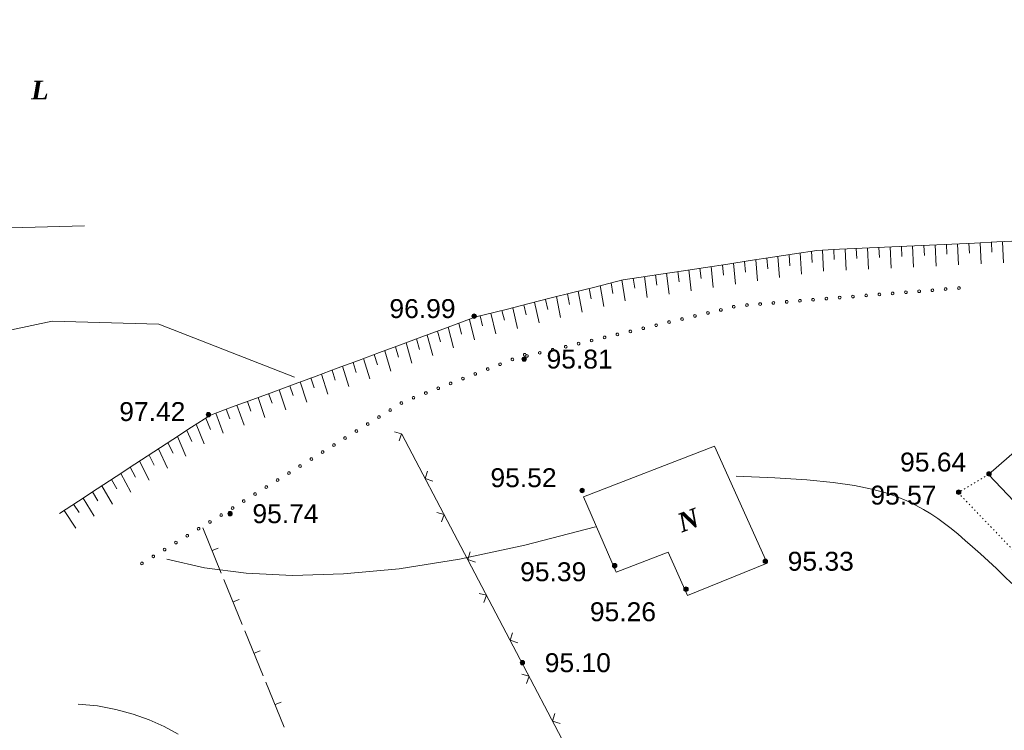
# Model space of a CAD drawing. Header units: millimetres. Extents: x 9396 to 25236, y 15106 to 31102.
# Tile 49 of 256: x 10340 to 10428, y 16281 to 16344. Entities that reach past the tile are written whole.
import ezdxf
from ezdxf.enums import TextEntityAlignment as Align

# ---------------------------------------------------------------- set-up
doc = ezdxf.new("R2010")
doc.units = ezdxf.units.MM
doc.linetypes.add('DOT', pattern=[0.25, 0, -0.25])
doc.linetypes.add('HIDDEN', pattern=[0.375, 0.25, -0.125])
for name, color, linetype, lineweight, true_color in [('1001010', 7, 'Continuous', 9, 0x000000), ('10010110', 7, 'Continuous', 20, 0xa25100), ('10010212', 7, 'Continuous', 9, 0x000000), ('1060000', 7, 'Continuous', 9, 0x000000), ('1070000', 7, 'DOT', 9, 0x000000), ('21100200', 7, 'HIDDEN', 0, 0x800080), ('3000220', 7, 'Continuous', 9, 0x000000), ('3000260', 7, 'Continuous', 9, 0x000000), ('4000091', 7, 'Continuous', 9, 0x000000)]:
    doc.layers.add(name, color=color, linetype=linetype, lineweight=lineweight, true_color=true_color)
doc.styles.add('9', font='timesbi.ttf', dxfattribs={"height": 0.001693})
doc.styles.add('F2', font='arial.ttf', dxfattribs={"height": 0.001693})

# ---------------------------------------------------------------- blocks, each defined once
blk = doc.blocks.new('SYMBOL21100200')
at = {"true_color": 0x800080}
h = blk.add_hatch(color=216, dxfattribs=at)
edge = h.paths.add_edge_path()
edge.add_arc((0, 0), 0.1, 0, 360)
at = {"color": 216, "linetype": 'Continuous', "lineweight": 0, "true_color": 0x800080}
blk.add_circle((0, 0), 0.1, dxfattribs=at)

msp = doc.modelspace()

# ---------------------------------------------------------------- linework, layer by layer
at = {"layer": '1001010', "color": 253}
msp.add_line((10332.181, 16325.441), (10345.856, 16325.82), dxfattribs=at)
for points in [[(10440.335, 16291.094, 0), (10439.376, 16290.25, 0), (10426.774, 16303.544, 0), (10433.232, 16309.188, 0)], [(10390.524, 16301.542, 0), (10402.247, 16306.068, 0), (10406.954, 16295.6, 0)], [(10406.954, 16295.6, 0), (10399.826, 16292.703, 0), (10398.091, 16296.592, 0), (10393.449, 16294.811, 0), (10390.524, 16301.542, 0)]]:
    msp.add_polyline3d(points, dxfattribs=at)
at = {"layer": '10010110'}
for points in [[(10428.863, 16293.782, 0.122), (10428.185, 16294.454, 0.071), (10427.482, 16295.127, 0.036), (10426.766, 16295.792, 0.015), (10426.052, 16296.439, 0.005), (10425.352, 16297.06, 0.001), (10424.681, 16297.646, 0), (10424.046, 16298.19, 0.033), (10423.437, 16298.695, 0.262), (10422.839, 16299.166, 0.886), (10422.236, 16299.608, 2.099), (10421.612, 16300.026, 4.1), (10420.954, 16300.424, 7.084), (10420.244, 16300.807, 11.25), (10419.469, 16301.181, 16.792), (10418.602, 16301.548, 23.724), (10417.581, 16301.903, 31.317), (10416.335, 16302.239, 38.656), (10414.791, 16302.549, 44.828), (10412.878, 16302.826, 48.919), (10410.522, 16303.063, 50.016), (10407.653, 16303.253, 47.205), (10404.197, 16303.389, 39.571)], [(10353.237, 16295.959, 0), (10356.6, 16295.194, 0), (10360.347, 16294.702, 0), (10364.492, 16294.508, 0), (10369.046, 16294.636, 0), (10374.021, 16295.112, 0), (10379.43, 16295.959, 0), (10385.286, 16297.204, 0), (10391.601, 16298.87, 0)], [(10354.266, 16280.297, 0), (10353.01, 16280.972, 0), (10351.66, 16281.578, 0), (10350.215, 16282.099, 0), (10348.674, 16282.52, 0), (10347.036, 16282.824, 0), (10345.299, 16282.995, 0)]]:
    msp.add_polyline3d(points, dxfattribs=at)
at = {"layer": '10010212', "color": 253}
for p, q in [((10427.531, 16324.367), (10429.551, 16324.457)), ((10409.421, 16323.297), (10411.421, 16323.597)), ((10411.421, 16323.607), (10413.431, 16323.707)), ((10411.921, 16323.637), (10412.011, 16321.737)), ((10411.921, 16323.637), (10412.011, 16321.737)), ((10412.931, 16323.677), (10412.971, 16322.777)), ((10413.431, 16323.707), (10415.451, 16323.797)), ((10413.931, 16323.727), (10414.021, 16321.827)), ((10413.931, 16323.727), (10414.021, 16321.827)), ((10414.941, 16323.777), (10414.981, 16322.877)), ((10415.451, 16323.797), (10417.461, 16323.897)), ((10415.951, 16323.827), (10416.041, 16321.927)), ((10415.951, 16323.827), (10416.041, 16321.927)), ((10416.961, 16323.867), (10417.001, 16322.967)), ((10417.461, 16323.897), (10419.471, 16323.987)), ((10417.961, 16323.917), (10418.051, 16322.017)), ((10417.961, 16323.917), (10418.051, 16322.017)), ((10418.971, 16323.967), (10419.011, 16323.067)), ((10419.471, 16323.987), (10421.491, 16324.077)), ((10419.981, 16324.007), (10420.071, 16322.117)), ((10419.981, 16324.007), (10420.071, 16322.117)), ((10420.981, 16324.057), (10421.031, 16323.157)), ((10421.491, 16324.077), (10423.501, 16324.177)), ((10421.991, 16324.107), (10422.081, 16322.207)), ((10421.991, 16324.107), (10422.081, 16322.207)), ((10423.001, 16324.157), (10423.041, 16323.257)), ((10423.501, 16324.177), (10425.521, 16324.267)), ((10424.011, 16324.197), (10424.091, 16322.307)), ((10424.011, 16324.197), (10424.091, 16322.307)), ((10425.011, 16324.247), (10425.061, 16323.347)), ((10425.521, 16324.267), (10427.531, 16324.367)), ((10426.021, 16324.297), (10426.111, 16322.397)), ((10426.021, 16324.297), (10426.111, 16322.397)), ((10427.031, 16324.337), (10427.071, 16323.447)), ((10428.031, 16324.387), (10428.121, 16322.487)), ((10428.031, 16324.387), (10428.121, 16322.487)), ((10403.441, 16322.387), (10405.441, 16322.697)), ((10405.441, 16322.697), (10407.431, 16322.997)), ((10405.941, 16322.767), (10406.091, 16320.877)), ((10405.941, 16322.767), (10406.091, 16320.877)), ((10406.931, 16322.917), (10407.011, 16321.957)), ((10407.431, 16322.997), (10409.421, 16323.297)), ((10407.931, 16323.067), (10408.061, 16321.177)), ((10407.931, 16323.067), (10408.061, 16321.177)), ((10408.931, 16323.217), (10409.001, 16322.237)), ((10409.921, 16323.377), (10410.031, 16321.477)), ((10409.921, 16323.377), (10410.031, 16321.477)), ((10410.921, 16323.527), (10410.981, 16322.527)), ((10397.461, 16321.487), (10399.461, 16321.787)), ((10399.461, 16321.787), (10401.451, 16322.087)), ((10399.951, 16321.867), (10400.171, 16319.977)), ((10399.951, 16321.867), (10400.171, 16319.977)), ((10400.951, 16322.017), (10401.061, 16321.087)), ((10401.451, 16322.087), (10403.441, 16322.387)), ((10401.951, 16322.167), (10402.141, 16320.277)), ((10401.951, 16322.167), (10402.141, 16320.277)), ((10402.951, 16322.317), (10403.041, 16321.377)), ((10403.941, 16322.467), (10404.121, 16320.577)), ((10403.941, 16322.467), (10404.121, 16320.577)), ((10404.941, 16322.617), (10405.031, 16321.667)), ((10393.971, 16320.957), (10394.261, 16319.077)), ((10393.971, 16320.957), (10394.261, 16319.077)), ((10394.971, 16321.107), (10395.111, 16320.217)), ((10395.471, 16321.187), (10397.461, 16321.487)), ((10395.971, 16321.257), (10396.231, 16319.377)), ((10395.971, 16321.257), (10396.231, 16319.377)), ((10396.961, 16321.407), (10397.091, 16320.507)), ((10397.961, 16321.557), (10398.201, 16319.677)), ((10397.961, 16321.557), (10398.201, 16319.677)), ((10398.961, 16321.707), (10399.081, 16320.797)), ((10389.581, 16319.837), (10391.531, 16320.327)), ((10391.041, 16320.207), (10391.221, 16319.257)), ((10391.531, 16320.327), (10393.491, 16320.827)), ((10392.021, 16320.457), (10392.331, 16318.577)), ((10392.021, 16320.457), (10392.331, 16318.577)), ((10393.001, 16320.697), (10393.161, 16319.737)), ((10385.671, 16318.847), (10387.621, 16319.347)), ((10387.131, 16319.217), (10387.331, 16318.307)), ((10387.621, 16319.347), (10389.581, 16319.837)), ((10388.111, 16319.467), (10388.481, 16317.607)), ((10388.111, 16319.467), (10388.481, 16317.607)), ((10389.091, 16319.717), (10389.271, 16318.777)), ((10390.061, 16319.957), (10390.401, 16318.087)), ((10390.061, 16319.957), (10390.401, 16318.087)), ((10381.761, 16317.867), (10383.711, 16318.357)), ((10383.711, 16318.357), (10385.671, 16318.847)), ((10384.201, 16318.477), (10384.621, 16316.627)), ((10384.201, 16318.477), (10384.621, 16316.627)), ((10385.181, 16318.727), (10385.381, 16317.827)), ((10386.151, 16318.977), (10386.551, 16317.117)), ((10386.151, 16318.977), (10386.551, 16317.117)), ((10380.311, 16317.427), (10380.781, 16315.587)), ((10380.311, 16317.427), (10380.781, 16315.587)), ((10381.271, 16317.737), (10381.491, 16316.867)), ((10382.241, 16317.987), (10382.691, 16316.137)), ((10382.241, 16317.987), (10382.691, 16316.137)), ((10383.221, 16318.237), (10383.441, 16317.347)), ((10376.051, 16315.857), (10377.941, 16316.557)), ((10377.941, 16316.557), (10379.841, 16317.257)), ((10378.421, 16316.727), (10378.901, 16314.897)), ((10378.421, 16316.727), (10378.901, 16314.897)), ((10379.361, 16317.077), (10379.621, 16316.117)), ((10374.161, 16315.157), (10376.051, 16315.857)), ((10375.581, 16315.677), (10375.851, 16314.737)), ((10376.531, 16316.027), (10377.031, 16314.197)), ((10376.531, 16316.027), (10377.031, 16314.197)), ((10377.471, 16316.377), (10377.741, 16315.427)), ((10372.271, 16314.457), (10374.161, 16315.157)), ((10373.691, 16314.977), (10373.961, 16314.047)), ((10374.641, 16315.327), (10375.151, 16313.507)), ((10374.641, 16315.327), (10375.151, 16313.507)), ((10370.381, 16313.757), (10372.271, 16314.457)), ((10370.851, 16313.927), (10371.401, 16312.117)), ((10370.851, 16313.927), (10371.401, 16312.117)), ((10371.801, 16314.277), (10372.081, 16313.357)), ((10372.741, 16314.627), (10373.281, 16312.807)), ((10372.741, 16314.627), (10373.281, 16312.807)), ((10366.601, 16312.357), (10368.491, 16313.057)), ((10368.491, 16313.057), (10370.381, 16313.757)), ((10368.961, 16313.237), (10369.531, 16311.417)), ((10368.961, 16313.237), (10369.531, 16311.417)), ((10369.911, 16313.577), (10370.191, 16312.667)), ((10364.711, 16311.657), (10366.601, 16312.357)), ((10366.131, 16312.187), (10366.421, 16311.297)), ((10367.071, 16312.537), (10367.651, 16310.727)), ((10367.071, 16312.537), (10367.651, 16310.727)), ((10368.021, 16312.887), (10368.311, 16311.987)), ((10362.821, 16310.957), (10364.711, 16311.657)), ((10364.231, 16311.487), (10364.531, 16310.607)), ((10365.181, 16311.837), (10365.771, 16310.027)), ((10365.181, 16311.837), (10365.771, 16310.027)), ((10360.921, 16310.257), (10362.821, 16310.957)), ((10361.401, 16310.437), (10362.021, 16308.637)), ((10361.401, 16310.437), (10362.021, 16308.637)), ((10362.341, 16310.787), (10362.651, 16309.917)), ((10363.291, 16311.137), (10363.901, 16309.337)), ((10363.291, 16311.137), (10363.901, 16309.337)), ((10357.141, 16308.857), (10359.031, 16309.557)), ((10359.031, 16309.557), (10360.921, 16310.257)), ((10359.511, 16309.737), (10360.151, 16307.947)), ((10359.511, 16309.737), (10360.151, 16307.947)), ((10360.451, 16310.087), (10360.761, 16309.227)), ((10355.451, 16307.767), (10357.141, 16308.867)), ((10356.721, 16308.597), (10357.141, 16307.577)), ((10357.621, 16309.037), (10358.271, 16307.247)), ((10357.621, 16309.037), (10358.271, 16307.247)), ((10358.561, 16309.387), (10358.871, 16308.537)), ((10353.761, 16306.667), (10355.451, 16307.767)), ((10355.871, 16308.047), (10356.571, 16306.277)), ((10355.871, 16308.047), (10356.571, 16306.277)), ((10354.181, 16306.937), (10354.931, 16305.197)), ((10354.181, 16306.937), (10354.931, 16305.197)), ((10355.031, 16307.497), (10355.461, 16306.507)), ((10352.071, 16305.567), (10353.761, 16306.667)), ((10353.341, 16306.387), (10353.791, 16305.447)), ((10350.381, 16304.467), (10352.071, 16305.567)), ((10351.651, 16305.287), (10352.111, 16304.377)), ((10352.491, 16305.837), (10353.291, 16304.117)), ((10352.491, 16305.837), (10353.291, 16304.117)), ((10348.691, 16303.357), (10350.381, 16304.467)), ((10349.961, 16304.187), (10350.431, 16303.317)), ((10350.801, 16304.737), (10351.651, 16303.037)), ((10350.801, 16304.737), (10351.651, 16303.037)), ((10347.001, 16302.257), (10348.691, 16303.357)), ((10349.121, 16303.637), (10350.011, 16301.957)), ((10349.121, 16303.637), (10350.011, 16301.957)), ((10347.431, 16302.537), (10348.371, 16300.887)), ((10347.431, 16302.537), (10348.371, 16300.887)), ((10348.271, 16303.087), (10348.751, 16302.257)), ((10345.321, 16301.157), (10347.001, 16302.257)), ((10346.581, 16301.987), (10347.071, 16301.187)), ((10343.631, 16300.057), (10345.321, 16301.157)), ((10344.891, 16300.877), (10345.381, 16300.127)), ((10345.741, 16301.437), (10346.731, 16299.807)), ((10345.741, 16301.437), (10346.731, 16299.807)), ((10344.051, 16300.327), (10345.091, 16298.737)), ((10344.051, 16300.327), (10345.091, 16298.737))]:
    msp.add_line(p, q, dxfattribs=at)
for points in [[(10393.491, 16320.827, 0), (10394.061, 16320.967, 0), (10395.471, 16321.187, 0)], [(10379.841, 16317.257, 0), (10380.881, 16317.647, 0), (10381.761, 16317.867, 0)]]:
    msp.add_polyline3d(points, dxfattribs=at)
at = {"layer": '1060000', "color": 253}
msp.add_polyline3d([(10308.057, 16344.261, 0), (10307.528, 16332.09, 0), (10309.644, 16326.269, 0), (10315.465, 16319.126, 0), (10324.196, 16315.686, 0), (10334.25, 16315.421, 0), (10342.982, 16317.273, 0), (10352.507, 16317.009, 0), (10364.677, 16312.246, 0)], dxfattribs=at)
at = {"layer": '1070000', "color": 253}
msp.add_polyline3d([(10426.774, 16303.544, 0), (10424.057, 16301.907, 0), (10437.458, 16287.922, 0), (10447.452, 16279.185, 0)], dxfattribs=at)
at = {"layer": '3000220', "color": 253}
for p, q in [((10356.461, 16298.757), (10358.111, 16294.707)), ((10357.291, 16296.727), (10357.841, 16296.957)), ((10358.341, 16294.157), (10359.991, 16290.117)), ((10359.171, 16292.137), (10359.721, 16292.357)), ((10360.221, 16289.557), (10361.871, 16285.517)), ((10361.041, 16287.537), (10361.601, 16287.767)), ((10362.091, 16284.967), (10363.751, 16280.917)), ((10362.921, 16282.947), (10363.471, 16283.167))]:
    msp.add_line(p, q, dxfattribs=at)
at = {"layer": '3000260', "color": 253}
msp.add_line((10399.167, 16259.757), (10374.278, 16307.142), dxfattribs=at)
for points in [[(10374.021, 16306.547, 0), (10374.251, 16307.197, 0), (10373.601, 16307.367, 0)], [(10377.051, 16302.947, 0), (10376.361, 16303.177, 0), (10376.571, 16303.847, 0)], [(10377.821, 16299.317, 0), (10378.051, 16299.967, 0), (10377.401, 16300.127, 0)], [(10380.851, 16295.707, 0), (10380.161, 16295.937, 0), (10380.371, 16296.617, 0)], [(10381.621, 16292.077, 0), (10381.851, 16292.727, 0), (10381.201, 16292.897, 0)], [(10384.651, 16288.477, 0), (10383.961, 16288.707, 0), (10384.171, 16289.377, 0)], [(10385.421, 16284.847, 0), (10385.651, 16285.497, 0), (10385.001, 16285.657, 0)], [(10388.451, 16281.237, 0), (10387.761, 16281.467, 0), (10387.971, 16282.147, 0)]]:
    msp.add_polyline3d(points, dxfattribs=at)
at = {"layer": '4000091', "color": 253}
for points in [[(10420.561, 16319.827, 0), (10420.621, 16319.847, 0), (10420.671, 16319.887, 0), (10420.681, 16319.947, 0), (10420.671, 16320.007, 0), (10420.621, 16320.057, 0), (10420.561, 16320.067, 0), (10420.501, 16320.057, 0), (10420.461, 16320.007, 0), (10420.441, 16319.947, 0), (10420.461, 16319.887, 0), (10420.501, 16319.847, 0), (10420.561, 16319.827, 0)], [(10421.751, 16319.927, 0), (10421.811, 16319.937, 0), (10421.851, 16319.987, 0), (10421.871, 16320.047, 0), (10421.851, 16320.107, 0), (10421.811, 16320.147, 0), (10421.751, 16320.167, 0), (10421.691, 16320.147, 0), (10421.641, 16320.107, 0), (10421.631, 16320.047, 0), (10421.641, 16319.987, 0), (10421.691, 16319.937, 0), (10421.751, 16319.927, 0)], [(10422.931, 16320.017, 0), (10422.991, 16320.037, 0), (10423.041, 16320.077, 0), (10423.051, 16320.137, 0), (10423.041, 16320.197, 0), (10422.991, 16320.247, 0), (10422.931, 16320.257, 0), (10422.871, 16320.247, 0), (10422.831, 16320.197, 0), (10422.811, 16320.137, 0), (10422.831, 16320.077, 0), (10422.871, 16320.037, 0), (10422.931, 16320.017, 0)], [(10424.121, 16320.117, 0), (10424.181, 16320.127, 0), (10424.221, 16320.177, 0), (10424.241, 16320.237, 0), (10424.221, 16320.297, 0), (10424.181, 16320.337, 0), (10424.121, 16320.357, 0), (10424.061, 16320.337, 0), (10424.021, 16320.297, 0), (10424.001, 16320.237, 0), (10424.021, 16320.177, 0), (10424.061, 16320.127, 0), (10424.121, 16320.117, 0)], [(10409.891, 16318.977, 0), (10409.951, 16318.997, 0), (10410.001, 16319.037, 0), (10410.011, 16319.097, 0), (10410.001, 16319.157, 0), (10409.951, 16319.197, 0), (10409.891, 16319.217, 0), (10409.831, 16319.197, 0), (10409.791, 16319.157, 0), (10409.771, 16319.097, 0), (10409.791, 16319.037, 0), (10409.831, 16318.997, 0), (10409.891, 16318.977, 0)], [(10411.081, 16319.067, 0), (10411.141, 16319.087, 0), (10411.181, 16319.127, 0), (10411.201, 16319.187, 0), (10411.181, 16319.247, 0), (10411.141, 16319.297, 0), (10411.081, 16319.307, 0), (10411.021, 16319.297, 0), (10410.971, 16319.247, 0), (10410.961, 16319.187, 0), (10410.971, 16319.127, 0), (10411.021, 16319.087, 0), (10411.081, 16319.067, 0)], [(10412.261, 16319.167, 0), (10412.321, 16319.177, 0), (10412.371, 16319.227, 0), (10412.381, 16319.287, 0), (10412.371, 16319.347, 0), (10412.321, 16319.387, 0), (10412.261, 16319.407, 0), (10412.201, 16319.387, 0), (10412.161, 16319.347, 0), (10412.141, 16319.287, 0), (10412.161, 16319.227, 0), (10412.201, 16319.177, 0), (10412.261, 16319.167, 0)], [(10413.451, 16319.257, 0), (10413.511, 16319.277, 0), (10413.551, 16319.317, 0), (10413.571, 16319.377, 0), (10413.551, 16319.437, 0), (10413.511, 16319.487, 0), (10413.451, 16319.497, 0), (10413.391, 16319.487, 0), (10413.341, 16319.437, 0), (10413.331, 16319.377, 0), (10413.341, 16319.317, 0), (10413.391, 16319.277, 0), (10413.451, 16319.257, 0)], [(10414.631, 16319.357, 0), (10414.691, 16319.367, 0), (10414.741, 16319.417, 0), (10414.751, 16319.477, 0), (10414.741, 16319.537, 0), (10414.691, 16319.577, 0), (10414.631, 16319.597, 0), (10414.571, 16319.577, 0), (10414.531, 16319.537, 0), (10414.511, 16319.477, 0), (10414.531, 16319.417, 0), (10414.571, 16319.367, 0), (10414.631, 16319.357, 0)], [(10415.821, 16319.447, 0), (10415.881, 16319.467, 0), (10415.921, 16319.507, 0), (10415.941, 16319.567, 0), (10415.921, 16319.627, 0), (10415.881, 16319.677, 0), (10415.821, 16319.687, 0), (10415.761, 16319.677, 0), (10415.721, 16319.627, 0), (10415.701, 16319.567, 0), (10415.721, 16319.507, 0), (10415.761, 16319.467, 0), (10415.821, 16319.447, 0)], [(10417.011, 16319.547, 0), (10417.061, 16319.557, 0), (10417.111, 16319.607, 0), (10417.121, 16319.667, 0), (10417.111, 16319.727, 0), (10417.061, 16319.767, 0), (10417.011, 16319.787, 0), (10416.951, 16319.767, 0), (10416.901, 16319.727, 0), (10416.891, 16319.667, 0), (10416.901, 16319.607, 0), (10416.951, 16319.557, 0), (10417.011, 16319.547, 0)], [(10418.191, 16319.637, 0), (10418.251, 16319.657, 0), (10418.291, 16319.697, 0), (10418.311, 16319.757, 0), (10418.291, 16319.817, 0), (10418.251, 16319.867, 0), (10418.191, 16319.877, 0), (10418.131, 16319.867, 0), (10418.091, 16319.817, 0), (10418.071, 16319.757, 0), (10418.091, 16319.697, 0), (10418.131, 16319.657, 0), (10418.191, 16319.637, 0)], [(10419.381, 16319.737, 0), (10419.441, 16319.747, 0), (10419.481, 16319.797, 0), (10419.501, 16319.857, 0), (10419.481, 16319.917, 0), (10419.441, 16319.957, 0), (10419.381, 16319.977, 0), (10419.321, 16319.957, 0), (10419.271, 16319.917, 0), (10419.261, 16319.857, 0), (10419.271, 16319.797, 0), (10419.321, 16319.747, 0), (10419.381, 16319.737, 0)], [(10402.821, 16318.167, 0), (10402.881, 16318.177, 0), (10402.921, 16318.227, 0), (10402.941, 16318.287, 0), (10402.921, 16318.347, 0), (10402.881, 16318.387, 0), (10402.821, 16318.407, 0), (10402.761, 16318.387, 0), (10402.711, 16318.347, 0), (10402.701, 16318.287, 0), (10402.711, 16318.227, 0), (10402.761, 16318.177, 0), (10402.821, 16318.167, 0)], [(10403.971, 16318.437, 0), (10404.031, 16318.457, 0), (10404.081, 16318.497, 0), (10404.091, 16318.557, 0), (10404.081, 16318.617, 0), (10404.031, 16318.667, 0), (10403.971, 16318.677, 0), (10403.911, 16318.667, 0), (10403.871, 16318.617, 0), (10403.851, 16318.557, 0), (10403.871, 16318.497, 0), (10403.911, 16318.457, 0), (10403.971, 16318.437, 0)], [(10405.151, 16318.597, 0), (10405.211, 16318.617, 0), (10405.251, 16318.657, 0), (10405.271, 16318.717, 0), (10405.251, 16318.777, 0), (10405.211, 16318.817, 0), (10405.151, 16318.837, 0), (10405.091, 16318.817, 0), (10405.051, 16318.777, 0), (10405.031, 16318.717, 0), (10405.051, 16318.657, 0), (10405.091, 16318.617, 0), (10405.151, 16318.597, 0)], [(10406.331, 16318.687, 0), (10406.391, 16318.707, 0), (10406.441, 16318.747, 0), (10406.451, 16318.807, 0), (10406.441, 16318.867, 0), (10406.391, 16318.917, 0), (10406.331, 16318.927, 0), (10406.281, 16318.917, 0), (10406.231, 16318.867, 0), (10406.221, 16318.807, 0), (10406.231, 16318.747, 0), (10406.281, 16318.707, 0), (10406.331, 16318.687, 0)], [(10407.521, 16318.787, 0), (10407.581, 16318.807, 0), (10407.621, 16318.847, 0), (10407.641, 16318.907, 0), (10407.621, 16318.967, 0), (10407.581, 16319.007, 0), (10407.521, 16319.027, 0), (10407.461, 16319.007, 0), (10407.421, 16318.967, 0), (10407.401, 16318.907, 0), (10407.421, 16318.847, 0), (10407.461, 16318.807, 0), (10407.521, 16318.787, 0)], [(10408.711, 16318.877, 0), (10408.771, 16318.897, 0), (10408.811, 16318.937, 0), (10408.831, 16318.997, 0), (10408.811, 16319.057, 0), (10408.771, 16319.107, 0), (10408.711, 16319.117, 0), (10408.651, 16319.107, 0), (10408.601, 16319.057, 0), (10408.591, 16318.997, 0), (10408.601, 16318.937, 0), (10408.651, 16318.897, 0), (10408.711, 16318.877, 0)], [(10399.341, 16317.337, 0), (10399.401, 16317.357, 0), (10399.451, 16317.397, 0), (10399.461, 16317.457, 0), (10399.451, 16317.517, 0), (10399.401, 16317.567, 0), (10399.341, 16317.577, 0), (10399.291, 16317.567, 0), (10399.241, 16317.517, 0), (10399.231, 16317.457, 0), (10399.241, 16317.397, 0), (10399.291, 16317.357, 0), (10399.341, 16317.337, 0)], [(10400.501, 16317.617, 0), (10400.561, 16317.627, 0), (10400.611, 16317.677, 0), (10400.621, 16317.737, 0), (10400.611, 16317.797, 0), (10400.561, 16317.837, 0), (10400.501, 16317.857, 0), (10400.441, 16317.837, 0), (10400.401, 16317.797, 0), (10400.381, 16317.737, 0), (10400.401, 16317.677, 0), (10400.441, 16317.627, 0), (10400.501, 16317.617, 0)], [(10401.661, 16317.887, 0), (10401.721, 16317.907, 0), (10401.761, 16317.947, 0), (10401.781, 16318.007, 0), (10401.761, 16318.067, 0), (10401.721, 16318.117, 0), (10401.661, 16318.127, 0), (10401.601, 16318.117, 0), (10401.561, 16318.067, 0), (10401.541, 16318.007, 0), (10401.561, 16317.947, 0), (10401.601, 16317.907, 0), (10401.661, 16317.887, 0)], [(10395.871, 16316.517, 0), (10395.931, 16316.537, 0), (10395.981, 16316.577, 0), (10395.991, 16316.637, 0), (10395.981, 16316.697, 0), (10395.931, 16316.737, 0), (10395.871, 16316.757, 0), (10395.811, 16316.737, 0), (10395.771, 16316.697, 0), (10395.751, 16316.637, 0), (10395.771, 16316.577, 0), (10395.811, 16316.537, 0), (10395.871, 16316.517, 0)], [(10397.031, 16316.787, 0), (10397.091, 16316.807, 0), (10397.131, 16316.847, 0), (10397.151, 16316.907, 0), (10397.131, 16316.967, 0), (10397.091, 16317.017, 0), (10397.031, 16317.027, 0), (10396.971, 16317.017, 0), (10396.931, 16316.967, 0), (10396.911, 16316.907, 0), (10396.931, 16316.847, 0), (10396.971, 16316.807, 0), (10397.031, 16316.787, 0)], [(10398.191, 16317.067, 0), (10398.251, 16317.077, 0), (10398.291, 16317.127, 0), (10398.311, 16317.187, 0), (10398.291, 16317.247, 0), (10398.251, 16317.287, 0), (10398.191, 16317.307, 0), (10398.131, 16317.287, 0), (10398.081, 16317.247, 0), (10398.071, 16317.187, 0), (10398.081, 16317.127, 0), (10398.131, 16317.077, 0), (10398.191, 16317.067, 0)], [(10391.241, 16315.417, 0), (10391.301, 16315.437, 0), (10391.351, 16315.477, 0), (10391.361, 16315.537, 0), (10391.351, 16315.597, 0), (10391.301, 16315.637, 0), (10391.241, 16315.657, 0), (10391.181, 16315.637, 0), (10391.141, 16315.597, 0), (10391.131, 16315.537, 0), (10391.141, 16315.477, 0), (10391.181, 16315.437, 0), (10391.241, 16315.417, 0)], [(10392.401, 16315.687, 0), (10392.461, 16315.707, 0), (10392.511, 16315.747, 0), (10392.521, 16315.807, 0), (10392.511, 16315.867, 0), (10392.461, 16315.917, 0), (10392.401, 16315.927, 0), (10392.341, 16315.917, 0), (10392.301, 16315.867, 0), (10392.281, 16315.807, 0), (10392.301, 16315.747, 0), (10392.341, 16315.707, 0), (10392.401, 16315.687, 0)], [(10393.561, 16315.967, 0), (10393.621, 16315.987, 0), (10393.661, 16316.027, 0), (10393.681, 16316.087, 0), (10393.661, 16316.147, 0), (10393.621, 16316.187, 0), (10393.561, 16316.207, 0), (10393.501, 16316.187, 0), (10393.461, 16316.147, 0), (10393.441, 16316.087, 0), (10393.461, 16316.027, 0), (10393.501, 16315.987, 0), (10393.561, 16315.967, 0)], [(10394.721, 16316.237, 0), (10394.781, 16316.257, 0), (10394.821, 16316.297, 0), (10394.841, 16316.357, 0), (10394.821, 16316.417, 0), (10394.781, 16316.467, 0), (10394.721, 16316.477, 0), (10394.661, 16316.467, 0), (10394.611, 16316.417, 0), (10394.601, 16316.357, 0), (10394.611, 16316.297, 0), (10394.661, 16316.257, 0), (10394.721, 16316.237, 0)], [(10387.771, 16314.597, 0), (10387.831, 16314.607, 0), (10387.881, 16314.657, 0), (10387.891, 16314.707, 0), (10387.881, 16314.767, 0), (10387.831, 16314.817, 0), (10387.771, 16314.827, 0), (10387.711, 16314.817, 0), (10387.671, 16314.767, 0), (10387.651, 16314.707, 0), (10387.671, 16314.657, 0), (10387.711, 16314.607, 0), (10387.771, 16314.597, 0)], [(10388.931, 16314.867, 0), (10388.991, 16314.887, 0), (10389.031, 16314.927, 0), (10389.051, 16314.987, 0), (10389.031, 16315.047, 0), (10388.991, 16315.087, 0), (10388.931, 16315.107, 0), (10388.871, 16315.087, 0), (10388.831, 16315.047, 0), (10388.811, 16314.987, 0), (10388.831, 16314.927, 0), (10388.871, 16314.887, 0), (10388.931, 16314.867, 0)], [(10390.091, 16315.137, 0), (10390.151, 16315.157, 0), (10390.191, 16315.197, 0), (10390.211, 16315.257, 0), (10390.191, 16315.317, 0), (10390.151, 16315.367, 0), (10390.091, 16315.377, 0), (10390.031, 16315.367, 0), (10389.981, 16315.317, 0), (10389.971, 16315.257, 0), (10389.981, 16315.197, 0), (10390.031, 16315.157, 0), (10390.091, 16315.137, 0)], [(10384.161, 16313.717, 0), (10384.221, 16313.737, 0), (10384.271, 16313.777, 0), (10384.281, 16313.837, 0), (10384.271, 16313.897, 0), (10384.221, 16313.947, 0), (10384.161, 16313.957, 0), (10384.101, 16313.947, 0), (10384.061, 16313.897, 0), (10384.041, 16313.837, 0), (10384.061, 16313.777, 0), (10384.101, 16313.737, 0), (10384.161, 16313.717, 0)], [(10385.271, 16314.147, 0), (10385.331, 16314.167, 0), (10385.371, 16314.207, 0), (10385.391, 16314.267, 0), (10385.371, 16314.327, 0), (10385.331, 16314.377, 0), (10385.271, 16314.387, 0), (10385.211, 16314.377, 0), (10385.171, 16314.327, 0), (10385.151, 16314.267, 0), (10385.171, 16314.207, 0), (10385.211, 16314.167, 0), (10385.271, 16314.147, 0)], [(10385.461, 16314.047, 0), (10385.521, 16314.057, 0), (10385.561, 16314.107, 0), (10385.581, 16314.167, 0), (10385.561, 16314.217, 0), (10385.521, 16314.267, 0), (10385.461, 16314.277, 0), (10385.401, 16314.267, 0), (10385.361, 16314.217, 0), (10385.341, 16314.167, 0), (10385.361, 16314.107, 0), (10385.401, 16314.057, 0), (10385.461, 16314.047, 0)], [(10386.621, 16314.317, 0), (10386.681, 16314.337, 0), (10386.721, 16314.377, 0), (10386.741, 16314.437, 0), (10386.721, 16314.497, 0), (10386.681, 16314.537, 0), (10386.621, 16314.557, 0), (10386.561, 16314.537, 0), (10386.511, 16314.497, 0), (10386.501, 16314.437, 0), (10386.511, 16314.377, 0), (10386.561, 16314.337, 0), (10386.621, 16314.317, 0)], [(10381.951, 16312.867, 0), (10382.011, 16312.877, 0), (10382.051, 16312.927, 0), (10382.071, 16312.987, 0), (10382.051, 16313.047, 0), (10382.011, 16313.087, 0), (10381.951, 16313.107, 0), (10381.891, 16313.087, 0), (10381.851, 16313.047, 0), (10381.831, 16312.987, 0), (10381.851, 16312.927, 0), (10381.891, 16312.877, 0), (10381.951, 16312.867, 0)], [(10383.061, 16313.297, 0), (10383.121, 16313.307, 0), (10383.161, 16313.357, 0), (10383.181, 16313.417, 0), (10383.161, 16313.467, 0), (10383.121, 16313.517, 0), (10383.061, 16313.527, 0), (10383.001, 16313.517, 0), (10382.951, 16313.467, 0), (10382.941, 16313.417, 0), (10382.951, 16313.357, 0), (10383.001, 16313.307, 0), (10383.061, 16313.297, 0)], [(10379.741, 16312.007, 0), (10379.801, 16312.027, 0), (10379.841, 16312.067, 0), (10379.861, 16312.127, 0), (10379.841, 16312.187, 0), (10379.801, 16312.227, 0), (10379.741, 16312.247, 0), (10379.681, 16312.227, 0), (10379.631, 16312.187, 0), (10379.621, 16312.127, 0), (10379.631, 16312.067, 0), (10379.681, 16312.027, 0), (10379.741, 16312.007, 0)], [(10380.841, 16312.437, 0), (10380.901, 16312.447, 0), (10380.951, 16312.497, 0), (10380.961, 16312.557, 0), (10380.951, 16312.617, 0), (10380.901, 16312.657, 0), (10380.841, 16312.677, 0), (10380.781, 16312.657, 0), (10380.741, 16312.617, 0), (10380.721, 16312.557, 0), (10380.741, 16312.497, 0), (10380.781, 16312.447, 0), (10380.841, 16312.437, 0)], [(10377.521, 16311.147, 0), (10377.581, 16311.167, 0), (10377.631, 16311.207, 0), (10377.641, 16311.267, 0), (10377.631, 16311.327, 0), (10377.581, 16311.377, 0), (10377.521, 16311.387, 0), (10377.461, 16311.377, 0), (10377.421, 16311.327, 0), (10377.411, 16311.267, 0), (10377.421, 16311.207, 0), (10377.461, 16311.167, 0), (10377.521, 16311.147, 0)], [(10378.631, 16311.577, 0), (10378.691, 16311.597, 0), (10378.731, 16311.637, 0), (10378.751, 16311.697, 0), (10378.731, 16311.757, 0), (10378.691, 16311.797, 0), (10378.631, 16311.817, 0), (10378.571, 16311.797, 0), (10378.531, 16311.757, 0), (10378.511, 16311.697, 0), (10378.531, 16311.637, 0), (10378.571, 16311.597, 0), (10378.631, 16311.577, 0)], [(10375.311, 16310.297, 0), (10375.371, 16310.307, 0), (10375.411, 16310.357, 0), (10375.431, 16310.417, 0), (10375.411, 16310.477, 0), (10375.371, 16310.517, 0), (10375.311, 16310.527, 0), (10375.251, 16310.517, 0), (10375.211, 16310.477, 0), (10375.191, 16310.417, 0), (10375.211, 16310.357, 0), (10375.251, 16310.307, 0), (10375.311, 16310.297, 0)], [(10376.421, 16310.717, 0), (10376.481, 16310.737, 0), (10376.521, 16310.777, 0), (10376.541, 16310.837, 0), (10376.521, 16310.897, 0), (10376.481, 16310.947, 0), (10376.421, 16310.957, 0), (10376.361, 16310.947, 0), (10376.311, 16310.897, 0), (10376.301, 16310.837, 0), (10376.311, 16310.777, 0), (10376.361, 16310.737, 0), (10376.421, 16310.717, 0)], [(10374.231, 16309.817, 0), (10374.291, 16309.827, 0), (10374.331, 16309.877, 0), (10374.351, 16309.937, 0), (10374.331, 16309.997, 0), (10374.291, 16310.037, 0), (10374.231, 16310.057, 0), (10374.171, 16310.037, 0), (10374.131, 16309.997, 0), (10374.111, 16309.937, 0), (10374.131, 16309.877, 0), (10374.171, 16309.827, 0), (10374.231, 16309.817, 0)], [(10372.211, 16308.567, 0), (10372.271, 16308.577, 0), (10372.321, 16308.627, 0), (10372.331, 16308.687, 0), (10372.321, 16308.737, 0), (10372.271, 16308.787, 0), (10372.211, 16308.797, 0), (10372.151, 16308.787, 0), (10372.111, 16308.737, 0), (10372.091, 16308.687, 0), (10372.111, 16308.627, 0), (10372.151, 16308.577, 0), (10372.211, 16308.567, 0)], [(10373.221, 16309.187, 0), (10373.281, 16309.207, 0), (10373.321, 16309.247, 0), (10373.341, 16309.307, 0), (10373.321, 16309.367, 0), (10373.281, 16309.417, 0), (10373.221, 16309.427, 0), (10373.161, 16309.417, 0), (10373.121, 16309.367, 0), (10373.101, 16309.307, 0), (10373.121, 16309.247, 0), (10373.161, 16309.207, 0), (10373.221, 16309.187, 0)], [(10371.211, 16307.937, 0), (10371.271, 16307.957, 0), (10371.311, 16307.997, 0), (10371.331, 16308.057, 0), (10371.311, 16308.117, 0), (10371.271, 16308.157, 0), (10371.211, 16308.177, 0), (10371.151, 16308.157, 0), (10371.101, 16308.117, 0), (10371.091, 16308.057, 0), (10371.101, 16307.997, 0), (10371.151, 16307.957, 0), (10371.211, 16307.937, 0)], [(10369.191, 16306.687, 0), (10369.251, 16306.697, 0), (10369.291, 16306.747, 0), (10369.311, 16306.807, 0), (10369.291, 16306.867, 0), (10369.251, 16306.907, 0), (10369.191, 16306.917, 0), (10369.131, 16306.907, 0), (10369.091, 16306.867, 0), (10369.071, 16306.807, 0), (10369.091, 16306.747, 0), (10369.131, 16306.697, 0), (10369.191, 16306.687, 0)], [(10370.201, 16307.307, 0), (10370.261, 16307.327, 0), (10370.301, 16307.367, 0), (10370.321, 16307.427, 0), (10370.301, 16307.487, 0), (10370.261, 16307.537, 0), (10370.201, 16307.547, 0), (10370.141, 16307.537, 0), (10370.091, 16307.487, 0), (10370.081, 16307.427, 0), (10370.091, 16307.367, 0), (10370.141, 16307.327, 0), (10370.201, 16307.307, 0)], [(10368.181, 16306.057, 0), (10368.241, 16306.077, 0), (10368.291, 16306.117, 0), (10368.301, 16306.177, 0), (10368.291, 16306.237, 0), (10368.241, 16306.277, 0), (10368.181, 16306.297, 0), (10368.121, 16306.277, 0), (10368.081, 16306.237, 0), (10368.061, 16306.177, 0), (10368.081, 16306.117, 0), (10368.121, 16306.077, 0), (10368.181, 16306.057, 0)], [(10366.171, 16304.807, 0), (10366.231, 16304.817, 0), (10366.271, 16304.867, 0), (10366.291, 16304.927, 0), (10366.271, 16304.987, 0), (10366.231, 16305.027, 0), (10366.171, 16305.037, 0), (10366.111, 16305.027, 0), (10366.061, 16304.987, 0), (10366.051, 16304.927, 0), (10366.061, 16304.867, 0), (10366.111, 16304.817, 0), (10366.171, 16304.807, 0)], [(10367.181, 16305.427, 0), (10367.231, 16305.447, 0), (10367.281, 16305.487, 0), (10367.291, 16305.547, 0), (10367.281, 16305.607, 0), (10367.231, 16305.657, 0), (10367.181, 16305.667, 0), (10367.121, 16305.657, 0), (10367.071, 16305.607, 0), (10367.061, 16305.547, 0), (10367.071, 16305.487, 0), (10367.121, 16305.447, 0), (10367.181, 16305.427, 0)], [(10365.161, 16304.177, 0), (10365.221, 16304.197, 0), (10365.261, 16304.237, 0), (10365.281, 16304.297, 0), (10365.261, 16304.357, 0), (10365.221, 16304.397, 0), (10365.161, 16304.417, 0), (10365.101, 16304.397, 0), (10365.061, 16304.357, 0), (10365.041, 16304.297, 0), (10365.061, 16304.237, 0), (10365.101, 16304.197, 0), (10365.161, 16304.177, 0)], [(10364.151, 16303.547, 0), (10364.211, 16303.567, 0), (10364.261, 16303.607, 0), (10364.271, 16303.667, 0), (10364.261, 16303.727, 0), (10364.211, 16303.777, 0), (10364.151, 16303.787, 0), (10364.091, 16303.777, 0), (10364.051, 16303.727, 0), (10364.031, 16303.667, 0), (10364.051, 16303.607, 0), (10364.091, 16303.567, 0), (10364.151, 16303.547, 0)], [(10362.141, 16302.297, 0), (10362.201, 16302.317, 0), (10362.241, 16302.357, 0), (10362.261, 16302.417, 0), (10362.241, 16302.477, 0), (10362.201, 16302.517, 0), (10362.141, 16302.537, 0), (10362.081, 16302.517, 0), (10362.031, 16302.477, 0), (10362.021, 16302.417, 0), (10362.031, 16302.357, 0), (10362.081, 16302.317, 0), (10362.141, 16302.297, 0)], [(10363.141, 16302.927, 0), (10363.201, 16302.937, 0), (10363.251, 16302.987, 0), (10363.261, 16303.047, 0), (10363.251, 16303.107, 0), (10363.201, 16303.147, 0), (10363.141, 16303.167, 0), (10363.081, 16303.147, 0), (10363.041, 16303.107, 0), (10363.021, 16303.047, 0), (10363.041, 16302.987, 0), (10363.081, 16302.937, 0), (10363.141, 16302.927, 0)], [(10361.131, 16301.667, 0), (10361.191, 16301.687, 0), (10361.231, 16301.727, 0), (10361.251, 16301.787, 0), (10361.231, 16301.847, 0), (10361.191, 16301.897, 0), (10361.131, 16301.907, 0), (10361.071, 16301.897, 0), (10361.031, 16301.847, 0), (10361.011, 16301.787, 0), (10361.031, 16301.727, 0), (10361.071, 16301.687, 0), (10361.131, 16301.667, 0)], [(10359.111, 16300.417, 0), (10359.171, 16300.437, 0), (10359.221, 16300.477, 0), (10359.231, 16300.537, 0), (10359.221, 16300.597, 0), (10359.171, 16300.637, 0), (10359.111, 16300.657, 0), (10359.051, 16300.637, 0), (10359.011, 16300.597, 0), (10358.991, 16300.537, 0), (10359.011, 16300.477, 0), (10359.051, 16300.437, 0), (10359.111, 16300.417, 0)], [(10360.121, 16301.047, 0), (10360.181, 16301.057, 0), (10360.221, 16301.107, 0), (10360.241, 16301.167, 0), (10360.221, 16301.227, 0), (10360.181, 16301.267, 0), (10360.121, 16301.287, 0), (10360.061, 16301.267, 0), (10360.021, 16301.227, 0), (10360.001, 16301.167, 0), (10360.021, 16301.107, 0), (10360.061, 16301.057, 0), (10360.121, 16301.047, 0)], [(10358.101, 16299.797, 0), (10358.161, 16299.817, 0), (10358.201, 16299.857, 0), (10358.221, 16299.917, 0), (10358.201, 16299.977, 0), (10358.161, 16300.017, 0), (10358.101, 16300.037, 0), (10358.041, 16300.017, 0), (10358.001, 16299.977, 0), (10357.981, 16299.917, 0), (10358.001, 16299.857, 0), (10358.041, 16299.817, 0), (10358.101, 16299.797, 0)], [(10357.091, 16299.177, 0), (10357.151, 16299.197, 0), (10357.191, 16299.237, 0), (10357.211, 16299.297, 0), (10357.191, 16299.357, 0), (10357.151, 16299.407, 0), (10357.091, 16299.417, 0), (10357.031, 16299.407, 0), (10356.991, 16299.357, 0), (10356.971, 16299.297, 0), (10356.991, 16299.237, 0), (10357.031, 16299.197, 0), (10357.091, 16299.177, 0)], [(10355.061, 16297.947, 0), (10355.121, 16297.957, 0), (10355.171, 16298.007, 0), (10355.181, 16298.057, 0), (10355.171, 16298.117, 0), (10355.121, 16298.167, 0), (10355.061, 16298.177, 0), (10355.001, 16298.167, 0), (10354.961, 16298.117, 0), (10354.941, 16298.057, 0), (10354.961, 16298.007, 0), (10355.001, 16297.957, 0), (10355.061, 16297.947, 0)], [(10356.081, 16298.557, 0), (10356.141, 16298.577, 0), (10356.181, 16298.617, 0), (10356.201, 16298.677, 0), (10356.181, 16298.737, 0), (10356.141, 16298.787, 0), (10356.081, 16298.797, 0), (10356.021, 16298.787, 0), (10355.971, 16298.737, 0), (10355.961, 16298.677, 0), (10355.971, 16298.617, 0), (10356.021, 16298.577, 0), (10356.081, 16298.557, 0)], [(10354.051, 16297.327, 0), (10354.111, 16297.337, 0), (10354.151, 16297.387, 0), (10354.171, 16297.447, 0), (10354.151, 16297.507, 0), (10354.111, 16297.547, 0), (10354.051, 16297.567, 0), (10353.991, 16297.547, 0), (10353.951, 16297.507, 0), (10353.931, 16297.447, 0), (10353.951, 16297.387, 0), (10353.991, 16297.337, 0), (10354.051, 16297.327, 0)], [(10352.031, 16296.087, 0), (10352.081, 16296.107, 0), (10352.131, 16296.147, 0), (10352.141, 16296.207, 0), (10352.131, 16296.267, 0), (10352.081, 16296.307, 0), (10352.031, 16296.327, 0), (10351.971, 16296.307, 0), (10351.921, 16296.267, 0), (10351.911, 16296.207, 0), (10351.921, 16296.147, 0), (10351.971, 16296.107, 0), (10352.031, 16296.087, 0)], [(10353.041, 16296.707, 0), (10353.101, 16296.717, 0), (10353.141, 16296.767, 0), (10353.161, 16296.827, 0), (10353.141, 16296.887, 0), (10353.101, 16296.927, 0), (10353.041, 16296.947, 0), (10352.981, 16296.927, 0), (10352.931, 16296.887, 0), (10352.921, 16296.827, 0), (10352.931, 16296.767, 0), (10352.981, 16296.717, 0), (10353.041, 16296.707, 0)], [(10351.011, 16295.467, 0), (10351.071, 16295.487, 0), (10351.121, 16295.527, 0), (10351.131, 16295.587, 0), (10351.121, 16295.647, 0), (10351.071, 16295.687, 0), (10351.011, 16295.707, 0), (10350.951, 16295.687, 0), (10350.911, 16295.647, 0), (10350.891, 16295.587, 0), (10350.911, 16295.527, 0), (10350.951, 16295.487, 0), (10351.011, 16295.467, 0)]]:
    msp.add_polyline3d(points, close=True, dxfattribs=at)

# ---------------------------------------------------------------- block references
at = {"layer": '21100200', "xscale": 2, "yscale": 2, "zscale": 2}
for p in [(10380.738, 16317.717, 193.98), (10385.218, 16313.877, 191.62), (10356.958, 16308.897, 194.84), (10426.818, 16303.597, 191.28), (10390.398, 16302.117, 191.04), (10424.098, 16301.957, 191.14), (10358.898, 16300.037, 191.48), (10393.318, 16295.377, 190.78), (10406.798, 16295.777, 190.66), (10399.698, 16293.277, 190.52), (10385.058, 16286.697, 190.2)]:
    msp.add_blockref('SYMBOL21100200', p, dxfattribs=at)

# ---------------------------------------------------------------- texts
at = {"layer": '1001010', "color": 253, "style": '9'}
msp.add_text('L', height=1.693, dxfattribs=at).set_placement((10341.094, 16337.963), align=Align.MIDDLE_LEFT)
msp.add_text('N', height=1.693, rotation=20.6, dxfattribs=at).set_placement((10399.039, 16299.134, 23.74), align=Align.MIDDLE_LEFT)
at = {"layer": '21100200', "color": 253, "style": 'F2'}
for s, p in [('96.99', (10373.158, 16318.397, 122.08)), ('95.81', (10387.218, 16313.877, 191.62)), ('97.42', (10348.978, 16309.177, 109.12)), ('95.64', (10418.858, 16304.657, 75.1)), ('95.52', (10382.198, 16303.257, 164.2)), ('95.57', (10416.198, 16301.697, 8.52)), ('95.74', (10360.898, 16300.037, 191.48)), ('95.33', (10408.798, 16295.777, 190.66)), ('95.39', (10384.858, 16294.837, 69.78)), ('95.26', (10391.098, 16291.257, 31.94)), ('95.10', (10387.058, 16286.697, 190.2))]:
    msp.add_text(s, height=1.693, dxfattribs=at).set_placement(p, align=Align.MIDDLE_LEFT)

doc.saveas('drawing.dxf')
